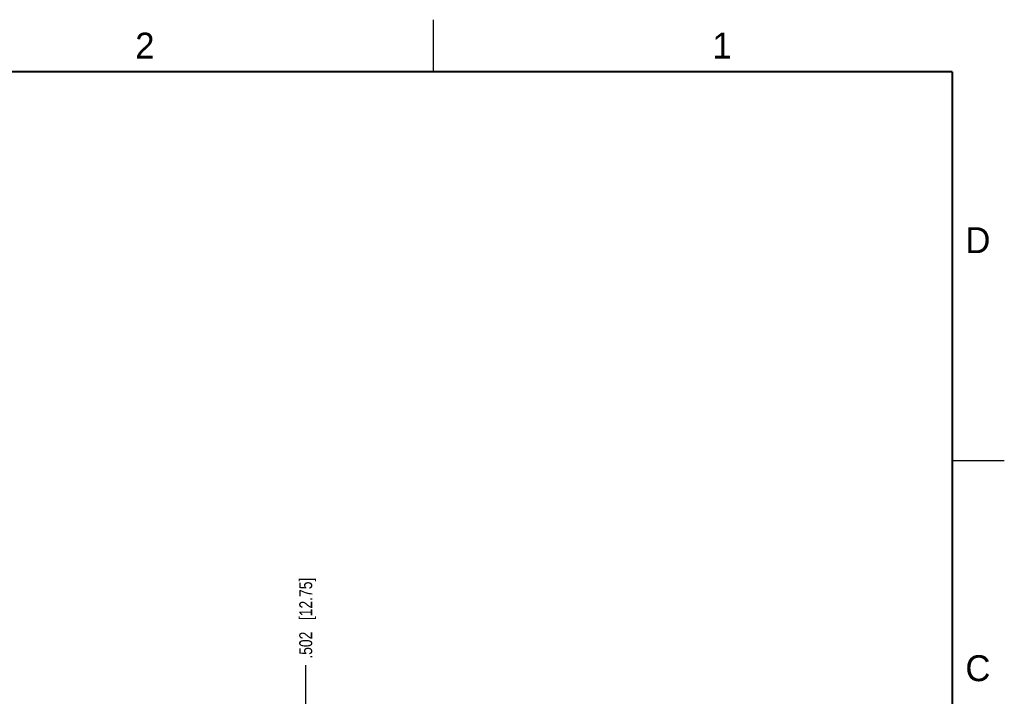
# Model space of a CAD drawing. Header units: inches. Extents: x 0 to 22, y 0 to 17.
# Tile 42 of 42: x 12.5 to 22, y 10.5 to 17. Entities that reach past the tile are written whole.
import ezdxf

# ---------------------------------------------------------------- set-up
doc = ezdxf.new("R2010")
doc.units = ezdxf.units.IN
doc.header["$LTSCALE"] = 1.21
doc.header["$MEASUREMENT"] = 0
doc.layers.get('0').update_dxf_attribs({"linetype": 'CONTINUOUS'})
doc.layers.add('DIMENSIONS', color=7, linetype='CONTINUOUS')
doc.styles.get("Standard").update_dxf_attribs({"font": 'txt', "width": 0.8})
doc.styles.add('TEXTSTYLE_2', font='txt')
doc.dimstyles.new('DIMSTYLE_3', dxfattribs={"dimtxt": 0.125, "dimasz": 0.18, "dimexe": 0.18, "dimexo": 0.0625, "dimgap": 0.09, "dimtad": 0, "dimtih": 1, "dimtoh": 1, "dimdec": 3, "dimzin": 4, "dimdsep": 46, "dimtxsty": 'STANDARD', "dimblk": '_FILLED', "dimblk1": '_FILLED', "dimblk2": '_FILLED', "dimcen": 0.09, "dimadec": 0, "dimazin": 0, "dimtp": 0.01, "dimtm": 0.01, "dimtfac": 1, "dimtdec": 3, "dimtofl": 0, "dimtmove": 0, "dimatfit": 3, "dimldrblk": '_FILLED', "dimfxl": 1, "dimtolj": 1, "dimtzin": 4, "dimarcsym": 0})

# ---------------------------------------------------------------- blocks, each defined once
blk = doc.blocks.new('*D18')
at = {"layer": 'DIMENSIONS', "color": 2, "linetype": 'CONTINUOUS'}
blk.add_line((15.2682, 10.4003), (15.2682, 10.7792), dxfattribs=at)
at = {"layer": 'DIMENSIONS', "color": 2, "linetype": 'CONTINUOUS', "insert": (15.2057, 10.8417), "char_height": 0.125, "width": 1.225, "attachment_point": 1, "rotation": 90, "line_spacing_factor": 0.9}
blk.add_mtext('.502{\\Ftxt.shx;\\W1.000000;\\H0.125000; }[12.75]', dxfattribs=at)
blk = doc.blocks.new('_FILLED')
at = {"color": 0, "linetype": 'BYBLOCK'}
blk.add_solid([(0, 0), (-1, 0.174), (-1, -0.174)], dxfattribs=at)

msp = doc.modelspace()

# ---------------------------------------------------------------- linework, layer by layer
at = {"color": 2, "linetype": 'CONTINUOUS'}
for p, q in [((16.5, 16.5), (16.5, 17)), ((22, 12.75), (21.5, 12.75))]:
    msp.add_line(p, q, dxfattribs=at)
at = {"color": 7, "linetype": 'CONTINUOUS', "const_width": 0.02}
for points in [[(21.5, 16.5), (0.5, 16.5)], [(21.5, 0.5), (21.5, 16.5)]]:
    msp.add_lwpolyline(points, dxfattribs=at)

# ---------------------------------------------------------------- texts
at = {"color": 2, "linetype": 'CONTINUOUS', "char_height": 0.25, "width": 0.25, "attachment_point": 1, "line_spacing_factor": 0.9, "style": 'TEXTSTYLE_2'}
for s, insert in [('2', (13.625, 16.875)), ('1', (19.1875, 16.875)), ('D', (21.625, 15)), ('C', (21.625, 10.875))]:
    msp.add_mtext(s, dxfattribs=dict(at, insert=insert))

# ---------------------------------------------------------------- dimensions: what is measured, and where the dimension line sits
at = {"layer": 'DIMENSIONS', "color": 2, "linetype": 'CONTINUOUS'}
dim = msp.add_ordinate_dim(feature_location=(15.2682, 10.4003), offset=(0, 0.379), dtype=1, origin=(15.7702, 5.3907), dimstyle='DIMSTYLE_3', dxfattribs=at)
dim.commit()
dim.dimension.update_dxf_attribs({"geometry": '*D18', "text_midpoint": (15.2682, 11.4542)})

doc.saveas('drawing.dxf')
